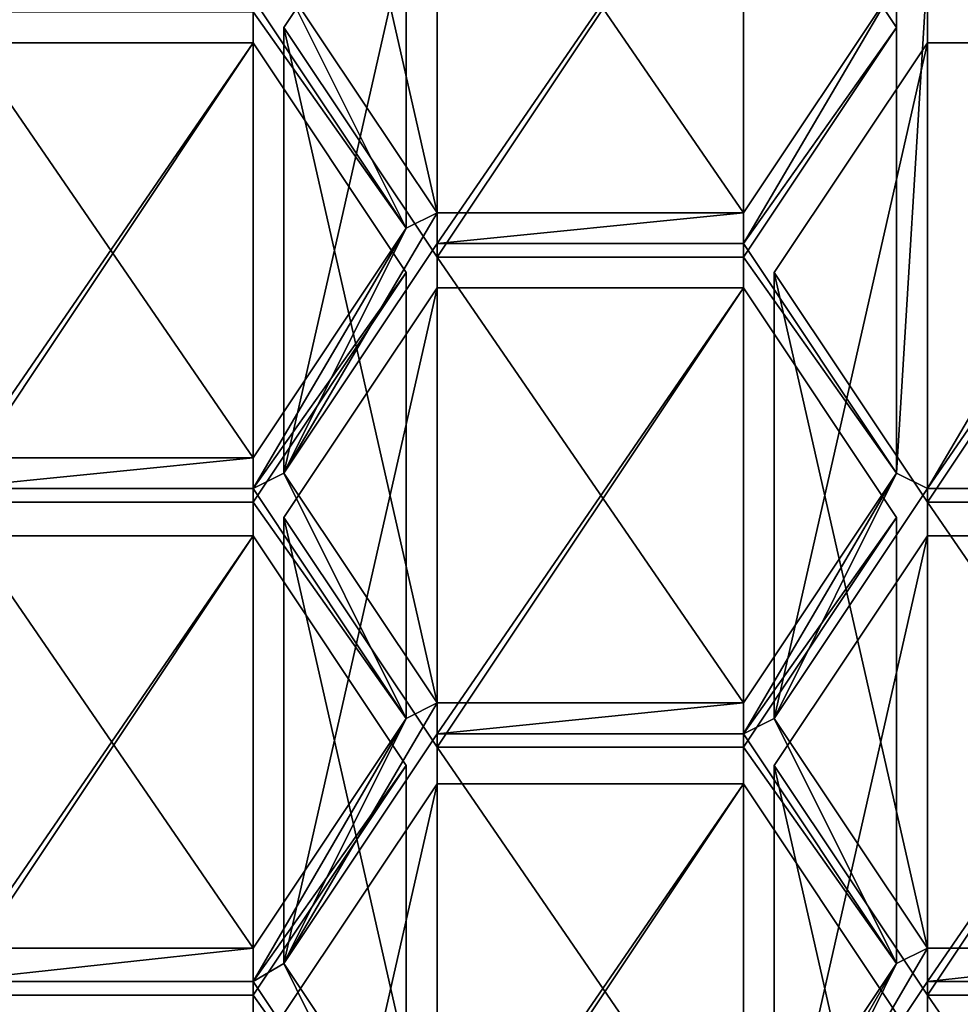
# Model space of a CAD drawing. Header units: millimetres. Extents: x -142 to 33, y -189 to 10.
# Tile 6 of 56: x -112.74 to -110.31, y -181.5 to -178.96. Entities that reach past the tile are written whole.
import ezdxf

# ---------------------------------------------------------------- set-up
doc = ezdxf.new("R2010")
doc.units = ezdxf.units.MM
doc.header["$LTSCALE"] = 52.148148
for name, color, linetype in [('151', 7, 'CONTINUOUS'), ('266', 7, 'CONTINUOUS'), ('289', 7, 'CONTINUOUS'), ('290', 7, 'CONTINUOUS'), ('294', 7, 'CONTINUOUS'), ('408', 7, 'CONTINUOUS'), ('409', 7, 'CONTINUOUS'), ('410', 7, 'CONTINUOUS'), ('519', 7, 'CONTINUOUS'), ('520', 7, 'CONTINUOUS'), ('521', 7, 'CONTINUOUS'), ('522', 7, 'CONTINUOUS'), ('523', 7, 'CONTINUOUS'), ('524', 7, 'CONTINUOUS'), ('525', 7, 'CONTINUOUS'), ('526', 7, 'CONTINUOUS'), ('527', 7, 'CONTINUOUS'), ('528', 7, 'CONTINUOUS'), ('529', 7, 'CONTINUOUS'), ('530', 7, 'CONTINUOUS'), ('533', 7, 'CONTINUOUS'), ('534', 7, 'CONTINUOUS'), ('547', 7, 'CONTINUOUS'), ('548', 7, 'CONTINUOUS'), ('549', 7, 'CONTINUOUS'), ('550', 7, 'CONTINUOUS'), ('551', 7, 'CONTINUOUS'), ('552', 7, 'CONTINUOUS'), ('560', 7, 'CONTINUOUS'), ('561', 7, 'CONTINUOUS'), ('562', 7, 'CONTINUOUS'), ('599', 7, 'CONTINUOUS'), ('600', 7, 'CONTINUOUS'), ('601', 7, 'CONTINUOUS'), ('602', 7, 'CONTINUOUS'), ('604', 7, 'CONTINUOUS'), ('605', 7, 'CONTINUOUS'), ('608', 7, 'CONTINUOUS'), ('609', 7, 'CONTINUOUS'), ('743', 7, 'CONTINUOUS')]:
    doc.layers.add(name, color=color, linetype=linetype)

msp = doc.modelspace()

# ---------------------------------------------------------------- linework, layer by layer
at = {"layer": '151', "color": 254, "linetype": 'Continuous', "true_color": 0xe6e6e6}
for points in [[(-115.8779, -176.614, -9.9549), (-115.8784, -187.0059, -27.9552), (-110, -188.6603, -27), (-115.8779, -176.614, -9.9549)], [(-110, -178.2679, -9), (-115.8779, -176.614, -9.9549), (-110, -188.6603, -27), (-110, -178.2679, -9)]]:
    msp.add_3dface(points, dxfattribs=at)
at = {"layer": '266', "color": 252, "linetype": 'Continuous', "true_color": 0x8c8c8c}
for points in [[(-110.4744, -178.8678, -31.499), (-110.395, -178.8281, -31.5219), (-110.4744, -180.1322, -30.769), (-110.4744, -178.8678, -31.499)], [(-110.395, -178.8281, -31.5219), (-110.395, -180.1719, -30.7461), (-110.4744, -180.1322, -30.769), (-110.395, -178.8281, -31.5219)], [(-110.395, -178.8281, -31.5219), (-109.605, -178.8281, -31.5219), (-110.395, -180.1719, -30.7461), (-110.395, -178.8281, -31.5219)], [(-109.605, -178.8281, -31.5219), (-109.605, -180.1719, -30.7461), (-110.395, -180.1719, -30.7461), (-109.605, -178.8281, -31.5219)], [(-112.1338, -178.9075, -31.4761), (-112.0544, -178.8678, -31.499), (-111.7388, -179.5, -31.134), (-112.1338, -178.9075, -31.4761)], [(-112.0544, -178.8678, -31.499), (-111.6594, -179.4603, -31.1569), (-111.7388, -179.5, -31.134), (-112.0544, -178.8678, -31.499)], [(-110.8694, -179.4603, -31.1569), (-110.4744, -178.8678, -31.499), (-110.8694, -179.5397, -31.1111), (-110.8694, -179.4603, -31.1569)], [(-110.8694, -179.5397, -31.1111), (-110.4744, -178.8678, -31.499), (-110.4744, -180.1322, -30.769), (-110.8694, -179.5397, -31.1111)], [(-111.7388, -179.5, -31.134), (-111.6594, -179.4603, -31.1569), (-112.0544, -180.1322, -30.769), (-111.7388, -179.5, -31.134)], [(-112.0544, -180.1322, -30.769), (-111.6594, -179.4603, -31.1569), (-111.6594, -179.5397, -31.1111), (-112.0544, -180.1322, -30.769)], [(-111.6594, -179.4603, -31.1569), (-110.8694, -179.4603, -31.1569), (-111.6594, -179.5397, -31.1111), (-111.6594, -179.4603, -31.1569)], [(-110.8694, -179.4603, -31.1569), (-110.8694, -179.5397, -31.1111), (-111.6594, -179.5397, -31.1111), (-110.8694, -179.4603, -31.1569)], [(-112.1338, -180.0925, -30.7919), (-111.7388, -179.5, -31.134), (-112.1338, -180.1719, -30.7461), (-112.1338, -180.0925, -30.7919)], [(-111.7388, -179.5, -31.134), (-112.0544, -180.1322, -30.769), (-112.1338, -180.1719, -30.7461), (-111.7388, -179.5, -31.134)], [(-112.9238, -180.0925, -30.7919), (-112.1338, -180.0925, -30.7919), (-112.9238, -180.1719, -30.7461), (-112.9238, -180.0925, -30.7919)], [(-112.9238, -180.1719, -30.7461), (-112.1338, -180.0925, -30.7919), (-112.1338, -180.1719, -30.7461), (-112.9238, -180.1719, -30.7461)], [(-112.0544, -180.1322, -30.769), (-111.7388, -180.7644, -30.404), (-112.1338, -180.1719, -30.7461), (-112.0544, -180.1322, -30.769)], [(-112.0544, -180.1322, -30.769), (-111.6594, -180.7247, -30.4269), (-111.7388, -180.7644, -30.404), (-112.0544, -180.1322, -30.769)], [(-110.4744, -180.1322, -30.769), (-110.79, -180.7644, -30.404), (-110.8694, -180.8041, -30.3811), (-110.4744, -180.1322, -30.769)], [(-110.8694, -180.7247, -30.4269), (-110.4744, -180.1322, -30.769), (-110.8694, -180.8041, -30.3811), (-110.8694, -180.7247, -30.4269)], [(-110.395, -180.1719, -30.7461), (-110.79, -180.7644, -30.404), (-110.4744, -180.1322, -30.769), (-110.395, -180.1719, -30.7461)], [(-112.0544, -181.3966, -30.039), (-111.6594, -180.7247, -30.4269), (-111.6594, -180.8041, -30.3811), (-112.0544, -181.3966, -30.039)], [(-111.6594, -180.7247, -30.4269), (-112.0544, -181.3966, -30.039), (-111.7388, -180.7644, -30.404), (-111.6594, -180.7247, -30.4269)], [(-111.6594, -180.7247, -30.4269), (-110.8694, -180.7247, -30.4269), (-111.6594, -180.8041, -30.3811), (-111.6594, -180.7247, -30.4269)], [(-110.8694, -180.7247, -30.4269), (-110.8694, -180.8041, -30.3811), (-111.6594, -180.8041, -30.3811), (-110.8694, -180.7247, -30.4269)], [(-112.0544, -181.3966, -30.039), (-112.1338, -181.4435, -30.0119), (-111.7388, -180.7644, -30.404), (-112.0544, -181.3966, -30.039)], [(-111.7388, -180.7644, -30.404), (-112.1338, -181.4435, -30.0119), (-112.1338, -181.3569, -30.0619), (-111.7388, -180.7644, -30.404)], [(-110.8694, -180.8041, -30.3811), (-110.79, -180.7644, -30.404), (-110.4744, -181.3966, -30.039), (-110.8694, -180.8041, -30.3811)], [(-110.79, -180.7644, -30.404), (-110.395, -181.3569, -30.0619), (-110.4744, -181.3966, -30.039), (-110.79, -180.7644, -30.404)], [(-112.1338, -181.4435, -30.0119), (-112.9238, -181.4435, -30.0119), (-112.1338, -181.3569, -30.0619), (-112.1338, -181.4435, -30.0119)], [(-112.1338, -181.3569, -30.0619), (-112.9238, -181.4435, -30.0119), (-112.9238, -181.3569, -30.0619), (-112.1338, -181.3569, -30.0619)], [(-110.79, -182.036, -29.6698), (-110.395, -181.3569, -30.0619), (-110.395, -181.4435, -30.0119), (-110.79, -182.036, -29.6698)], [(-110.395, -181.3569, -30.0619), (-110.79, -182.036, -29.6698), (-110.4744, -181.3966, -30.039), (-110.395, -181.3569, -30.0619)], [(-110.395, -181.3569, -30.0619), (-109.605, -181.3569, -30.0619), (-110.395, -181.4435, -30.0119), (-110.395, -181.3569, -30.0619)], [(-110.395, -181.4435, -30.0119), (-109.605, -181.3569, -30.0619), (-109.605, -181.4435, -30.0119), (-110.395, -181.4435, -30.0119)], [(-112.1338, -181.4435, -30.0119), (-112.0544, -181.3966, -30.039), (-111.7388, -182.036, -29.6698), (-112.1338, -181.4435, -30.0119)], [(-112.0544, -181.3966, -30.039), (-111.6594, -181.9891, -29.6969), (-111.7388, -182.036, -29.6698), (-112.0544, -181.3966, -30.039)], [(-110.4744, -181.3966, -30.039), (-110.79, -182.036, -29.6698), (-110.8694, -182.0829, -29.6427), (-110.4744, -181.3966, -30.039)], [(-110.8694, -181.9891, -29.6969), (-110.4744, -181.3966, -30.039), (-110.8694, -182.0829, -29.6427), (-110.8694, -181.9891, -29.6969)]]:
    msp.add_3dface(points, dxfattribs=at)
at = {"layer": '289', "color": 252, "linetype": 'Continuous', "true_color": 0x8c8c8c}
for points in [[(-111.6594, -178.3103, -29.165), (-110.8694, -178.3103, -29.165), (-110.8694, -179.4603, -31.1569), (-111.6594, -178.3103, -29.165)], [(-111.6594, -178.3103, -29.165), (-110.8694, -179.4603, -31.1569), (-111.6594, -179.4603, -31.1569), (-111.6594, -178.3103, -29.165)]]:
    msp.add_3dface(points, dxfattribs=at)
at = {"layer": '290', "color": 252, "linetype": 'Continuous', "true_color": 0x8c8c8c}
for points in [[(-112.0544, -177.7178, -29.5071), (-111.6594, -178.3103, -29.165), (-111.6594, -179.4603, -31.1569), (-112.0544, -177.7178, -29.5071)], [(-112.0544, -177.7178, -29.5071), (-111.6594, -179.4603, -31.1569), (-112.0544, -178.8678, -31.499), (-112.0544, -177.7178, -29.5071)]]:
    msp.add_3dface(points, dxfattribs=at)
at = {"layer": '294', "color": 252, "linetype": 'Continuous', "true_color": 0x8c8c8c}
msp.add_3dface([(-110.8694, -179.4603, -31.1569), (-110.8694, -178.3103, -29.165), (-110.4744, -178.8678, -31.499), (-110.8694, -179.4603, -31.1569)], dxfattribs=at)
at = {"layer": '408', "color": 252, "linetype": 'Continuous', "true_color": 0x8c8c8c}
msp.add_3dface([(-111.7388, -178.35, -29.1421), (-112.1338, -178.9075, -31.4761), (-111.7388, -179.5, -31.134), (-111.7388, -178.35, -29.1421)], dxfattribs=at)
at = {"layer": '409', "color": 252, "linetype": 'Continuous', "true_color": 0x8c8c8c}
for points in [[(-112.1338, -178.9425, -28.8), (-111.7388, -178.35, -29.1421), (-111.7388, -179.5, -31.134), (-112.1338, -178.9425, -28.8)], [(-112.1338, -178.9425, -28.8), (-111.7388, -179.5, -31.134), (-112.1338, -180.0925, -30.7919), (-112.1338, -178.9425, -28.8)]]:
    msp.add_3dface(points, dxfattribs=at)
at = {"layer": '410', "color": 252, "linetype": 'Continuous', "true_color": 0x8c8c8c}
for points in [[(-112.9238, -178.9425, -28.8), (-112.1338, -178.9425, -28.8), (-112.1338, -180.0925, -30.7919), (-112.9238, -178.9425, -28.8)], [(-112.9238, -178.9425, -28.8), (-112.1338, -180.0925, -30.7919), (-112.9238, -180.0925, -30.7919), (-112.9238, -178.9425, -28.8)]]:
    msp.add_3dface(points, dxfattribs=at)
at = {"layer": '519', "color": 252, "linetype": 'Continuous', "true_color": 0x8c8c8c}
for points in [[(-110.395, -180.2069, -28.07), (-109.605, -180.2069, -28.07), (-109.605, -181.3569, -30.0619), (-110.395, -180.2069, -28.07)], [(-110.395, -180.2069, -28.07), (-109.605, -181.3569, -30.0619), (-110.395, -181.3569, -30.0619), (-110.395, -180.2069, -28.07)]]:
    msp.add_3dface(points, dxfattribs=at)
at = {"layer": '520', "color": 252, "linetype": 'Continuous', "true_color": 0x8c8c8c}
for points in [[(-110.79, -179.6144, -28.4121), (-110.395, -180.2069, -28.07), (-110.395, -181.3569, -30.0619), (-110.79, -179.6144, -28.4121)], [(-110.79, -179.6144, -28.4121), (-110.395, -181.3569, -30.0619), (-110.79, -180.7644, -30.404), (-110.79, -179.6144, -28.4121)]]:
    msp.add_3dface(points, dxfattribs=at)
at = {"layer": '521', "color": 252, "linetype": 'Continuous', "true_color": 0x8c8c8c}
for points in [[(-110.395, -179.0219, -28.7542), (-110.79, -179.6144, -28.4121), (-110.79, -180.7644, -30.404), (-110.395, -179.0219, -28.7542)], [(-110.395, -179.0219, -28.7542), (-110.79, -180.7644, -30.404), (-110.395, -180.1719, -30.7461), (-110.395, -179.0219, -28.7542)]]:
    msp.add_3dface(points, dxfattribs=at)
at = {"layer": '522', "color": 252, "linetype": 'Continuous', "true_color": 0x8c8c8c}
for points in [[(-109.605, -179.0219, -28.7542), (-110.395, -179.0219, -28.7542), (-110.395, -180.1719, -30.7461), (-109.605, -179.0219, -28.7542)], [(-109.605, -180.1719, -30.7461), (-109.605, -179.0219, -28.7542), (-110.395, -180.1719, -30.7461), (-109.605, -180.1719, -30.7461)]]:
    msp.add_3dface(points, dxfattribs=at)
at = {"layer": '523', "color": 252, "linetype": 'Continuous', "true_color": 0x8c8c8c}
for points in [[(-110.4744, -178.9822, -28.7771), (-110.8694, -178.3897, -29.1192), (-110.8694, -179.5397, -31.1111), (-110.4744, -178.9822, -28.7771)], [(-110.4744, -178.9822, -28.7771), (-110.8694, -179.5397, -31.1111), (-110.4744, -180.1322, -30.769), (-110.4744, -178.9822, -28.7771)]]:
    msp.add_3dface(points, dxfattribs=at)
at = {"layer": '524', "color": 252, "linetype": 'Continuous', "true_color": 0x8c8c8c}
for points in [[(-110.8694, -179.5747, -28.435), (-110.4744, -178.9822, -28.7771), (-110.4744, -180.1322, -30.769), (-110.8694, -179.5747, -28.435)], [(-110.8694, -179.5747, -28.435), (-110.4744, -180.1322, -30.769), (-110.8694, -180.7247, -30.4269), (-110.8694, -179.5747, -28.435)]]:
    msp.add_3dface(points, dxfattribs=at)
at = {"layer": '525', "color": 252, "linetype": 'Continuous', "true_color": 0x8c8c8c}
for points in [[(-111.6594, -179.5747, -28.435), (-110.8694, -179.5747, -28.435), (-110.8694, -180.7247, -30.4269), (-111.6594, -179.5747, -28.435)], [(-111.6594, -179.5747, -28.435), (-110.8694, -180.7247, -30.4269), (-111.6594, -180.7247, -30.4269), (-111.6594, -179.5747, -28.435)]]:
    msp.add_3dface(points, dxfattribs=at)
at = {"layer": '526', "color": 252, "linetype": 'Continuous', "true_color": 0x8c8c8c}
for points in [[(-112.0544, -178.9822, -28.7771), (-111.6594, -179.5747, -28.435), (-111.6594, -180.7247, -30.4269), (-112.0544, -178.9822, -28.7771)], [(-112.0544, -178.9822, -28.7771), (-111.6594, -180.7247, -30.4269), (-112.0544, -180.1322, -30.769), (-112.0544, -178.9822, -28.7771)]]:
    msp.add_3dface(points, dxfattribs=at)
at = {"layer": '527', "color": 252, "linetype": 'Continuous', "true_color": 0x8c8c8c}
for points in [[(-111.6594, -178.3897, -29.1192), (-112.0544, -178.9822, -28.7771), (-112.0544, -180.1322, -30.769), (-111.6594, -178.3897, -29.1192)], [(-111.6594, -178.3897, -29.1192), (-112.0544, -180.1322, -30.769), (-111.6594, -179.5397, -31.1111), (-111.6594, -178.3897, -29.1192)]]:
    msp.add_3dface(points, dxfattribs=at)
at = {"layer": '528', "color": 252, "linetype": 'Continuous', "true_color": 0x8c8c8c}
for points in [[(-110.8694, -178.3897, -29.1192), (-111.6594, -178.3897, -29.1192), (-111.6594, -179.5397, -31.1111), (-110.8694, -178.3897, -29.1192)], [(-110.8694, -179.5397, -31.1111), (-110.8694, -178.3897, -29.1192), (-111.6594, -179.5397, -31.1111), (-110.8694, -179.5397, -31.1111)]]:
    msp.add_3dface(points, dxfattribs=at)
at = {"layer": '529', "color": 252, "linetype": 'Continuous', "true_color": 0x8c8c8c}
for points in [[(-110.395, -180.2935, -28.02), (-110.79, -180.886, -27.678), (-110.79, -182.036, -29.6698), (-110.395, -180.2935, -28.02)], [(-110.395, -180.2935, -28.02), (-110.79, -182.036, -29.6698), (-110.395, -181.4435, -30.0119), (-110.395, -180.2935, -28.02)]]:
    msp.add_3dface(points, dxfattribs=at)
at = {"layer": '530', "color": 252, "linetype": 'Continuous', "true_color": 0x8c8c8c}
for points in [[(-109.605, -180.2935, -28.02), (-110.395, -180.2935, -28.02), (-110.395, -181.4435, -30.0119), (-109.605, -180.2935, -28.02)], [(-109.605, -180.2935, -28.02), (-110.395, -181.4435, -30.0119), (-109.605, -181.4435, -30.0119), (-109.605, -180.2935, -28.02)]]:
    msp.add_3dface(points, dxfattribs=at)
at = {"layer": '533', "color": 252, "linetype": 'Continuous', "true_color": 0x8c8c8c}
for points in [[(-110.395, -181.4785, -27.3359), (-109.605, -181.4785, -27.3359), (-109.605, -182.6285, -29.3277), (-110.395, -181.4785, -27.3359)], [(-110.395, -181.4785, -27.3359), (-109.605, -182.6285, -29.3277), (-110.395, -182.6285, -29.3277), (-110.395, -181.4785, -27.3359)]]:
    msp.add_3dface(points, dxfattribs=at)
at = {"layer": '534', "color": 252, "linetype": 'Continuous', "true_color": 0x8c8c8c}
for points in [[(-110.79, -180.886, -27.678), (-110.395, -181.4785, -27.3359), (-110.395, -182.6285, -29.3277), (-110.79, -180.886, -27.678)], [(-110.79, -182.036, -29.6698), (-110.79, -180.886, -27.678), (-110.395, -182.6285, -29.3277), (-110.79, -182.036, -29.6698)]]:
    msp.add_3dface(points, dxfattribs=at)
at = {"layer": '547', "color": 252, "linetype": 'Continuous', "true_color": 0x8c8c8c}
for points in [[(-110.4744, -180.2466, -28.0471), (-110.8694, -179.6541, -28.3892), (-110.8694, -180.8041, -30.3811), (-110.4744, -180.2466, -28.0471)], [(-110.4744, -180.2466, -28.0471), (-110.8694, -180.8041, -30.3811), (-110.4744, -181.3966, -30.039), (-110.4744, -180.2466, -28.0471)]]:
    msp.add_3dface(points, dxfattribs=at)
at = {"layer": '548', "color": 252, "linetype": 'Continuous', "true_color": 0x8c8c8c}
for points in [[(-110.8694, -180.8391, -27.705), (-110.4744, -180.2466, -28.0471), (-110.4744, -181.3966, -30.039), (-110.8694, -180.8391, -27.705)], [(-110.8694, -180.8391, -27.705), (-110.4744, -181.3966, -30.039), (-110.8694, -181.9891, -29.6969), (-110.8694, -180.8391, -27.705)]]:
    msp.add_3dface(points, dxfattribs=at)
at = {"layer": '549', "color": 252, "linetype": 'Continuous', "true_color": 0x8c8c8c}
for points in [[(-111.6594, -180.8391, -27.705), (-110.8694, -180.8391, -27.705), (-110.8694, -181.9891, -29.6969), (-111.6594, -180.8391, -27.705)], [(-111.6594, -180.8391, -27.705), (-110.8694, -181.9891, -29.6969), (-111.6594, -181.9891, -29.6969), (-111.6594, -180.8391, -27.705)]]:
    msp.add_3dface(points, dxfattribs=at)
at = {"layer": '550', "color": 252, "linetype": 'Continuous', "true_color": 0x8c8c8c}
for points in [[(-112.0544, -180.2466, -28.0471), (-111.6594, -180.8391, -27.705), (-111.6594, -181.9891, -29.6969), (-112.0544, -180.2466, -28.0471)], [(-112.0544, -180.2466, -28.0471), (-111.6594, -181.9891, -29.6969), (-112.0544, -181.3966, -30.039), (-112.0544, -180.2466, -28.0471)]]:
    msp.add_3dface(points, dxfattribs=at)
at = {"layer": '551', "color": 252, "linetype": 'Continuous', "true_color": 0x8c8c8c}
for points in [[(-111.6594, -179.6541, -28.3892), (-112.0544, -180.2466, -28.0471), (-112.0544, -181.3966, -30.039), (-111.6594, -179.6541, -28.3892)], [(-111.6594, -179.6541, -28.3892), (-112.0544, -181.3966, -30.039), (-111.6594, -180.8041, -30.3811), (-111.6594, -179.6541, -28.3892)]]:
    msp.add_3dface(points, dxfattribs=at)
at = {"layer": '552', "color": 252, "linetype": 'Continuous', "true_color": 0x8c8c8c}
for points in [[(-110.8694, -179.6541, -28.3892), (-111.6594, -179.6541, -28.3892), (-111.6594, -180.8041, -30.3811), (-110.8694, -179.6541, -28.3892)], [(-110.8694, -180.8041, -30.3811), (-110.8694, -179.6541, -28.3892), (-111.6594, -180.8041, -30.3811), (-110.8694, -180.8041, -30.3811)]]:
    msp.add_3dface(points, dxfattribs=at)
at = {"layer": '560', "color": 252, "linetype": 'Continuous', "true_color": 0x8c8c8c}
for points in [[(-111.6594, -180.9329, -27.6509), (-112.0544, -181.5254, -27.3088), (-112.0544, -182.6754, -29.3007), (-111.6594, -180.9329, -27.6509)], [(-111.6594, -180.9329, -27.6509), (-112.0544, -182.6754, -29.3007), (-111.6594, -182.0829, -29.6427), (-111.6594, -180.9329, -27.6509)]]:
    msp.add_3dface(points, dxfattribs=at)
at = {"layer": '561', "color": 252, "linetype": 'Continuous', "true_color": 0x8c8c8c}
for points in [[(-110.8694, -180.9329, -27.6509), (-111.6594, -180.9329, -27.6509), (-111.6594, -182.0829, -29.6427), (-110.8694, -180.9329, -27.6509)], [(-110.8694, -180.9329, -27.6509), (-111.6594, -182.0829, -29.6427), (-110.8694, -182.0829, -29.6427), (-110.8694, -180.9329, -27.6509)]]:
    msp.add_3dface(points, dxfattribs=at)
at = {"layer": '562', "color": 252, "linetype": 'Continuous', "true_color": 0x8c8c8c}
msp.add_3dface([(-110.4744, -181.5254, -27.3088), (-110.8694, -180.9329, -27.6509), (-110.8694, -182.0829, -29.6427), (-110.4744, -181.5254, -27.3088)], dxfattribs=at)
at = {"layer": '599', "color": 252, "linetype": 'Continuous', "true_color": 0x8c8c8c}
for points in [[(-112.1338, -180.2935, -28.02), (-112.9238, -180.2935, -28.02), (-112.9238, -181.4435, -30.0119), (-112.1338, -180.2935, -28.02)], [(-112.1338, -180.2935, -28.02), (-112.9238, -181.4435, -30.0119), (-112.1338, -181.4435, -30.0119), (-112.1338, -180.2935, -28.02)]]:
    msp.add_3dface(points, dxfattribs=at)
at = {"layer": '600', "color": 252, "linetype": 'Continuous', "true_color": 0x8c8c8c}
for points in [[(-111.7388, -180.886, -27.678), (-112.1338, -180.2935, -28.02), (-112.1338, -181.4435, -30.0119), (-111.7388, -180.886, -27.678)], [(-111.7388, -180.886, -27.678), (-112.1338, -181.4435, -30.0119), (-111.7388, -182.036, -29.6698), (-111.7388, -180.886, -27.678)]]:
    msp.add_3dface(points, dxfattribs=at)
at = {"layer": '601', "color": 252, "linetype": 'Continuous', "true_color": 0x8c8c8c}
for points in [[(-112.1338, -181.4785, -27.3359), (-111.7388, -180.886, -27.678), (-111.7388, -182.036, -29.6698), (-112.1338, -181.4785, -27.3359)], [(-112.1338, -181.4785, -27.3359), (-111.7388, -182.036, -29.6698), (-112.1338, -182.6285, -29.3277), (-112.1338, -181.4785, -27.3359)]]:
    msp.add_3dface(points, dxfattribs=at)
at = {"layer": '602', "color": 252, "linetype": 'Continuous', "true_color": 0x8c8c8c}
for points in [[(-112.9238, -181.4785, -27.3359), (-112.1338, -181.4785, -27.3359), (-112.1338, -182.6285, -29.3277), (-112.9238, -181.4785, -27.3359)], [(-112.9238, -181.4785, -27.3359), (-112.1338, -182.6285, -29.3277), (-112.9238, -182.6285, -29.3277), (-112.9238, -181.4785, -27.3359)]]:
    msp.add_3dface(points, dxfattribs=at)
at = {"layer": '604', "color": 252, "linetype": 'Continuous', "true_color": 0x8c8c8c}
for points in [[(-112.1338, -180.2069, -28.07), (-111.7388, -179.6144, -28.4121), (-111.7388, -180.7644, -30.404), (-112.1338, -180.2069, -28.07)], [(-112.1338, -180.2069, -28.07), (-111.7388, -180.7644, -30.404), (-112.1338, -181.3569, -30.0619), (-112.1338, -180.2069, -28.07)]]:
    msp.add_3dface(points, dxfattribs=at)
at = {"layer": '605', "color": 252, "linetype": 'Continuous', "true_color": 0x8c8c8c}
for points in [[(-112.9238, -180.2069, -28.07), (-112.1338, -180.2069, -28.07), (-112.1338, -181.3569, -30.0619), (-112.9238, -180.2069, -28.07)], [(-112.9238, -180.2069, -28.07), (-112.1338, -181.3569, -30.0619), (-112.9238, -181.3569, -30.0619), (-112.9238, -180.2069, -28.07)]]:
    msp.add_3dface(points, dxfattribs=at)
at = {"layer": '608', "color": 252, "linetype": 'Continuous', "true_color": 0x8c8c8c}
for points in [[(-112.1338, -179.0219, -28.7542), (-112.9238, -179.0219, -28.7542), (-112.9238, -180.1719, -30.7461), (-112.1338, -179.0219, -28.7542)], [(-112.1338, -179.0219, -28.7542), (-112.9238, -180.1719, -30.7461), (-112.1338, -180.1719, -30.7461), (-112.1338, -179.0219, -28.7542)]]:
    msp.add_3dface(points, dxfattribs=at)
at = {"layer": '609', "color": 252, "linetype": 'Continuous', "true_color": 0x8c8c8c}
for points in [[(-111.7388, -179.6144, -28.4121), (-112.1338, -179.0219, -28.7542), (-112.1338, -180.1719, -30.7461), (-111.7388, -179.6144, -28.4121)], [(-111.7388, -180.7644, -30.404), (-111.7388, -179.6144, -28.4121), (-112.1338, -180.1719, -30.7461), (-111.7388, -180.7644, -30.404)]]:
    msp.add_3dface(points, dxfattribs=at)
at = {"layer": '743', "linetype": 'Continuous'}
for points in [[(-112.0544, -178.9822, -28.7771), (-111.6594, -178.3897, -29.1192), (-111.6594, -179.5747, -28.435), (-112.0544, -178.9822, -28.7771)], [(-111.6594, -178.3897, -29.1192), (-110.8694, -178.3897, -29.1192), (-111.6594, -179.5747, -28.435), (-111.6594, -178.3897, -29.1192)], [(-111.6594, -179.5747, -28.435), (-110.8694, -178.3897, -29.1192), (-110.8694, -179.5747, -28.435), (-111.6594, -179.5747, -28.435)], [(-110.8694, -179.5747, -28.435), (-110.8694, -178.3897, -29.1192), (-110.4744, -178.9822, -28.7771), (-110.8694, -179.5747, -28.435)], [(-112.9238, -179.0219, -28.7542), (-112.1338, -179.0219, -28.7542), (-112.9238, -180.2069, -28.07), (-112.9238, -179.0219, -28.7542)], [(-112.9238, -180.2069, -28.07), (-112.1338, -179.0219, -28.7542), (-112.1338, -180.2069, -28.07), (-112.9238, -180.2069, -28.07)], [(-112.1338, -179.0219, -28.7542), (-111.7388, -179.6144, -28.4121), (-112.1338, -180.2069, -28.07), (-112.1338, -179.0219, -28.7542)], [(-110.79, -179.6144, -28.4121), (-110.395, -179.0219, -28.7542), (-110.395, -180.2069, -28.07), (-110.79, -179.6144, -28.4121)], [(-110.395, -179.0219, -28.7542), (-109.605, -179.0219, -28.7542), (-110.395, -180.2069, -28.07), (-110.395, -179.0219, -28.7542)], [(-110.395, -180.2069, -28.07), (-109.605, -179.0219, -28.7542), (-109.605, -180.2069, -28.07), (-110.395, -180.2069, -28.07)], [(-112.0544, -180.2466, -28.0471), (-111.6594, -179.6541, -28.3892), (-111.6594, -180.8391, -27.705), (-112.0544, -180.2466, -28.0471)], [(-111.6594, -179.6541, -28.3892), (-110.8694, -179.6541, -28.3892), (-111.6594, -180.8391, -27.705), (-111.6594, -179.6541, -28.3892)], [(-111.6594, -180.8391, -27.705), (-110.8694, -179.6541, -28.3892), (-110.8694, -180.8391, -27.705), (-111.6594, -180.8391, -27.705)], [(-110.8694, -180.8391, -27.705), (-110.8694, -179.6541, -28.3892), (-110.4744, -180.2466, -28.0471), (-110.8694, -180.8391, -27.705)], [(-112.1338, -181.4785, -27.3359), (-112.9238, -181.4785, -27.3359), (-112.1338, -180.2935, -28.02), (-112.1338, -181.4785, -27.3359)], [(-112.1338, -180.2935, -28.02), (-112.9238, -181.4785, -27.3359), (-112.9238, -180.2935, -28.02), (-112.1338, -180.2935, -28.02)], [(-111.7388, -180.886, -27.678), (-112.1338, -181.4785, -27.3359), (-112.1338, -180.2935, -28.02), (-111.7388, -180.886, -27.678)], [(-110.395, -181.4785, -27.3359), (-110.79, -180.886, -27.678), (-110.395, -180.2935, -28.02), (-110.395, -181.4785, -27.3359)], [(-109.605, -181.4785, -27.3359), (-110.395, -181.4785, -27.3359), (-109.605, -180.2935, -28.02), (-109.605, -181.4785, -27.3359)], [(-109.605, -180.2935, -28.02), (-110.395, -181.4785, -27.3359), (-110.395, -180.2935, -28.02), (-109.605, -180.2935, -28.02)], [(-111.6594, -180.9329, -27.6509), (-111.6594, -182.1179, -26.9667), (-112.0544, -181.5254, -27.3088), (-111.6594, -180.9329, -27.6509)], [(-110.8694, -182.1179, -26.9667), (-111.6594, -182.1179, -26.9667), (-110.8694, -180.9329, -27.6509), (-110.8694, -182.1179, -26.9667)], [(-110.8694, -180.9329, -27.6509), (-111.6594, -182.1179, -26.9667), (-111.6594, -180.9329, -27.6509), (-110.8694, -180.9329, -27.6509)], [(-110.4744, -181.5254, -27.3088), (-110.8694, -182.1179, -26.9667), (-110.8694, -180.9329, -27.6509), (-110.4744, -181.5254, -27.3088)]]:
    msp.add_3dface(points, dxfattribs=at)

doc.saveas('drawing.dxf')
